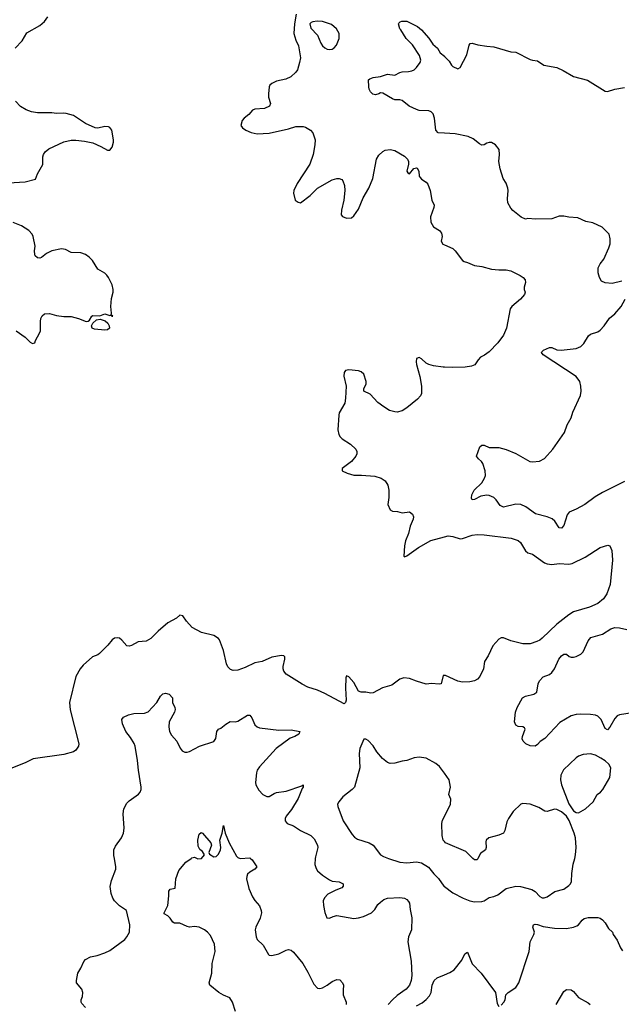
# Model space of a CAD drawing. Header units: inches. Extents: x 2001573 to 2220545, y 644482 to 846830.
# Tile 106 of 256: x 2066484 to 2071464, y 658792 to 666945. Entities that reach past the tile are written whole.
import ezdxf

# ---------------------------------------------------------------- set-up
doc = ezdxf.new("R2010")
doc.units = ezdxf.units.IN
doc.header["$MEASUREMENT"] = 0
for name, color, linetype in [('C0665', 7, 'Continuous'), ('C0666', 7, 'Continuous'), ('C0675', 7, 'Continuous'), ('C0676', 7, 'Continuous')]:
    doc.layers.add(name, color=color, linetype=linetype)

msp = doc.modelspace()

# ---------------------------------------------------------------- linework, layer by layer
at = {"layer": 'C0665', "color": 5}
for points, elevation in [([(2067030, 658766.6), (2066997.6, 658797.6), (2066992, 658810), (2066993, 658830), (2067004.3, 658855.7), (2067006.7, 658890), (2066997.5, 658917.5), (2066955.4, 658970), (2066953.7, 658990), (2066965.6, 659050), (2066990.9, 659090), (2067014.3, 659145.7), (2067030, 659164.4), (2067070, 659184.2), (2067124.2, 659195.8), (2067190, 659217.6), (2067230, 659238), (2067354, 659330), (2067371, 659350), (2067392, 659390), (2067395.3, 659450), (2067367.8, 659567.8), (2067310, 659606.3), (2067268.5, 659648.5), (2067255.1, 659670), (2067240.3, 659710), (2067232.1, 659767.9), (2067243.1, 659816.9), (2067281.1, 659910), (2067281, 659930), (2067267.6, 660000)], 360), ([(2068271.2, 658731.2), (2068245.6, 658810), (2068224.9, 658844.9), (2068170, 658868), (2068132, 658890), (2068057, 658950), (2068051.8, 658970), (2068075.4, 659050), (2068078.5, 659130), (2068101.2, 659230), (2068095.3, 659290), (2068062.3, 659362.3), (2068039.1, 659390), (2068014.3, 659410), (2067970, 659429.8), (2067930, 659436.4), (2067890, 659432.1), (2067870, 659435.3), (2067810, 659462.6), (2067764.7, 659464.7), (2067751.9, 659471.9), (2067730, 659505.2), (2067710, 659526), (2067681.2, 659541.2), (2067679, 659550), (2067709.4, 659610), (2067719.3, 659690), (2067719, 659730), (2067730, 659744.7), (2067770, 659754), (2067777.2, 659830), (2067800.1, 659899.9), (2067859, 659970), (2067904, 660000)], 340), ([(2067952.9, 660000), (2067957.6, 659997.6), (2067985.4, 660000)], 340), ([(2068394.7, 660000), (2068408.3, 659988.3), (2068446, 659930), (2068431.3, 659910), (2068390, 659886.6), (2068370.7, 659870), (2068363, 659850), (2068361.6, 659830), (2068381.6, 659750), (2068410, 659681), (2068430, 659650.7), (2068468.8, 659608.8), (2068483.7, 659570), (2068485.3, 659550), (2068475.4, 659504.6), (2068438, 659430), (2068433, 659410), (2068440.4, 659350), (2068450.5, 659330), (2068500.8, 659280.8), (2068544.7, 659204.7), (2068550, 659198.8), (2068570, 659194.8), (2068630, 659210.7), (2068690, 659240.7), (2068710, 659244.9), (2068730, 659239.3), (2068750, 659224.4), (2068827, 659130), (2068870, 659057.3), (2068919, 658959), (2068950, 658924.9), (2068970, 658923), (2068990, 658928.2), (2069029.3, 658950), (2069070, 658981.6), (2069110, 658997.1), (2069134.4, 658994.4), (2069157.3, 658970), (2069164, 658950), (2069160.5, 658910), (2069163, 658870), (2069188, 658810), (2069188, 658790)], 340), ([(2068931.1, 660000), (2068927, 659950), (2068937.2, 659917.2), (2068950, 659898), (2068990, 659862), (2069050, 659822), (2069070, 659813), (2069130, 659807.3), (2069161, 659790), (2069162.8, 659770), (2069150, 659757.2), (2069101.7, 659738.3), (2069036, 659704), (2069006.1, 659673.9), (2068997.6, 659650), (2068998, 659610), (2069010, 659551.3), (2069028, 659508), (2069050, 659504), (2069080.4, 659519.6), (2069110, 659527), (2069250, 659503.1), (2069290, 659506.7), (2069330, 659518.4), (2069396, 659550), (2069423.5, 659576.5), (2069450, 659619.1), (2069470, 659639.1), (2069499.3, 659660.7), (2069530, 659672.2), (2069630, 659676.3), (2069670, 659670.5), (2069690, 659660.7), (2069703.4, 659643.4), (2069710.4, 659630), (2069715.8, 659575.8), (2069730.6, 659509.4), (2069728, 659410), (2069703.8, 659350), (2069698.4, 659310), (2069725.7, 659150), (2069730.4, 659030), (2069724.4, 658990), (2069710.4, 658950), (2069683.4, 658916.6), (2069610, 658863.7), (2069570.7, 658830), (2069534, 658790)], 360), ([(2069538.5, 660000), (2069630, 659968.7), (2069690, 659962.8), (2069770, 659972.4), (2069810, 659963.7), (2069868.9, 659928.8), (2069911.5, 659871.5), (2069950, 659833), (2069996.4, 659770), (2070000, 659767.2)], 380), ([(2069770, 658780.3), (2069814.8, 658805.2), (2069850, 658832.4), (2069877.4, 658862.7), (2069891.5, 658890), (2069898, 658950), (2069916, 658990), (2069939, 659010), (2070000, 659036.8)], 360)]:
    msp.add_lwpolyline(points, dxfattribs=dict(at, elevation=elevation))
at = {"layer": 'C0666', "color": 5}
for points, elevation in [([(2066445.5, 666710), (2066503.1, 666770), (2066543.9, 666836.1), (2066650, 666897.4), (2066688.5, 666930), (2066715.6, 666970)], 380), ([(2068773.3, 666990), (2068758.5, 666910), (2068753.5, 666830), (2068770, 666776), (2068791.8, 666730), (2068807.6, 666630), (2068801.6, 666590), (2068782.7, 666530), (2068769.3, 666510), (2068728.1, 666471.9), (2068687, 666453), (2068610, 666436.9), (2068570, 666418), (2068556.1, 666403.9), (2068548.4, 666390), (2068542.8, 666330), (2068544.4, 666304.4), (2068561.6, 666250), (2068552, 666230), (2068510, 666210.4), (2068430, 666204.9), (2068410, 666197.3), (2068380.5, 666159.5), (2068342.7, 666130), (2068325.2, 666110), (2068314, 666070), (2068328.7, 666050), (2068356, 666030), (2068399, 666010), (2068450, 665998.9), (2068550, 666005.7), (2068710, 666042), (2068770, 666060.5), (2068830, 666060.7), (2068850, 666054.5), (2068892.7, 666030), (2068910, 666008.7), (2068929.5, 665950), (2068927.3, 665910), (2068913, 665830), (2068886.3, 665750), (2068780.5, 665590), (2068754.5, 665530), (2068749.5, 665509.5), (2068765.2, 665450), (2068790, 665433.2), (2068810, 665429.5), (2068890, 665489.6), (2068950, 665551.3), (2069070, 665619.5), (2069110, 665629.4), (2069130, 665629.3), (2069150, 665621.2), (2069159.3, 665610), (2069171.5, 665571.4), (2069176.9, 665530), (2069168.2, 665450), (2069147, 665367), (2069144, 665330), (2069155.5, 665315.5), (2069190, 665302.7), (2069230, 665305.2), (2069250, 665320.9), (2069290, 665375.1), (2069326.3, 665470), (2069374.6, 665550), (2069408.8, 665630), (2069439.1, 665790), (2069455.9, 665824.1), (2069490, 665854), (2069510, 665864), (2069550, 665869.2), (2069590, 665862.7), (2069670, 665816), (2069695.1, 665790), (2069702.9, 665770), (2069703.6, 665750), (2069689.8, 665690), (2069697.5, 665677.5), (2069710, 665669.6), (2069746.6, 665713.4), (2069770, 665718.7), (2069775.6, 665715.6), (2069789.6, 665690), (2069792.3, 665650), (2069798.4, 665638.4), (2069810, 665625.2), (2069850, 665601.2), (2069863.3, 665583.3), (2069882.9, 665530), (2069896.2, 665450), (2069915.1, 665410), (2069913.3, 665390), (2069886, 665314), (2069888.9, 665268.8), (2069910, 665229.4), (2069959.1, 665199.1), (2069976.6, 665176.6), (2069980.9, 665150), (2069972.3, 665110), (2069986, 665086), (2070000, 665079.9)], 380), ([(2070000, 666005.6), (2069948.5, 666008.6), (2069929.4, 666030), (2069918.4, 666130), (2069905.6, 666165.6), (2069890, 666182.7), (2069870, 666191.6), (2069790, 666194.7), (2069770, 666201.3), (2069709.2, 666230), (2069650, 666277.2), (2069630, 666282.7), (2069590, 666282.7), (2069570, 666289.4), (2069490, 666336), (2069470, 666339.3), (2069456, 666330), (2069430, 666322.4), (2069408.4, 666328.4), (2069388, 666348), (2069377, 666370), (2069374, 666390), (2069372.7, 666447.3), (2069383.3, 666456.7), (2069410, 666468), (2069470, 666475.5), (2069530, 666495.3), (2069590, 666487.3), (2069630, 666508.7), (2069650, 666514), (2069703.8, 666516.2), (2069730, 666522), (2069750, 666530.4), (2069770, 666548.2), (2069799.6, 666590), (2069804.2, 666610), (2069793.3, 666650), (2069736, 666736), (2069684, 666790), (2069640.1, 666860.1), (2069629.7, 666870), (2069619, 666910), (2069623.2, 666916.8), (2069632.7, 666927.3), (2069647, 666933), (2069687.7, 666932.3), (2069776.3, 666890), (2069810, 666862), (2069871.1, 666791.1), (2069903.7, 666743.7), (2069942, 666710), (2069966, 666670), (2070000, 666642.5)], 360), ([(2066390, 665594), (2066530, 665602.8), (2066614.4, 665625.6), (2066630.3, 665670), (2066674.4, 665745.6), (2066675.9, 665810), (2066681.3, 665830), (2066694.5, 665850), (2066725.4, 665874.6), (2066850, 665933.7), (2066910, 665947.5), (2066948.3, 665948.3), (2067020.3, 665940.3), (2067090, 665925.8), (2067156.6, 665896.6), (2067210, 665864.2), (2067230, 665866), (2067250.2, 665890), (2067260.7, 665930), (2067261.2, 665950), (2067246, 666030), (2067230, 666052.2), (2067218.4, 666058.4), (2067190, 666060.3), (2067130, 666047.1), (2067110, 666050.2), (2067030, 666086.2), (2066930, 666151.4), (2066870, 666168.6), (2066850, 666172.2), (2066790, 666168.6), (2066750, 666173.7), (2066630, 666173.7), (2066581.7, 666181.7), (2066538.5, 666198.5), (2066490, 666226), (2066450.6, 666270.6)], 380), ([(2066454, 664370), (2066530, 664316.9), (2066570, 664276.2), (2066590, 664263.7), (2066610, 664268.7), (2066615.3, 664290), (2066649, 664350), (2066654.9, 664370), (2066654.9, 664445.1), (2066659.1, 664470), (2066670, 664494), (2066690, 664509.2), (2066730, 664511.6), (2066790, 664496.2), (2066850, 664487.3), (2066910, 664486.6), (2066972.1, 664472.1), (2067034.4, 664445.6), (2067051.1, 664448.9), (2067062.8, 664457.2), (2067081, 664490), (2067090, 664494.5), (2067146.2, 664493.8), (2067190, 664509.3), (2067230, 664495.3), (2067238, 664498), (2067246, 664490), (2067254, 664490), (2067242, 664502), (2067244.7, 664515.3), (2067239.3, 664570), (2067243.4, 664636.6), (2067258.8, 664690), (2067259.1, 664710), (2067250.4, 664750), (2067219.1, 664810), (2067204, 664830), (2067190, 664846.8), (2067130, 664879.1), (2067086.9, 664950), (2067059.4, 664979.4), (2067030, 665000.3), (2066990, 665015.5), (2066910, 665018.8), (2066862.3, 665042.3), (2066830, 665048.4), (2066749.5, 665030), (2066705.6, 665010), (2066663.8, 664976.2), (2066650, 664970.4), (2066630, 664973), (2066613, 664990), (2066610, 665002), (2066607.2, 665030), (2066612.2, 665070), (2066595.8, 665150), (2066586, 665170), (2066558.7, 665198.7), (2066497.7, 665237.8), (2066430, 665267)], 380), ([(2070000, 664067.4), (2069990, 664067.8), (2069910, 664080.3), (2069871.4, 664091.4), (2069850, 664101.1), (2069810, 664136.4), (2069790, 664148.2), (2069770, 664141), (2069766.5, 664113.5), (2069769.8, 664090), (2069796.3, 663990), (2069811.5, 663910), (2069811.6, 663850), (2069802, 663830), (2069778.2, 663801.8), (2069689.4, 663730), (2069650, 663706.7), (2069610, 663695.8), (2069590, 663697), (2069544.9, 663710), (2069498.2, 663738.2), (2069450, 663774.9), (2069385.2, 663845.3), (2069333.4, 663870), (2069334, 663890), (2069352.1, 663927.9), (2069353.6, 663950), (2069331.7, 664010), (2069310, 664030.3), (2069290, 664037.6), (2069210, 664045.5), (2069180.7, 664039.3), (2069170, 664024.7), (2069167.1, 663992.9), (2069187.6, 663910), (2069182.5, 663810), (2069175.5, 663770), (2069130, 663690.3), (2069124.7, 663670), (2069116.8, 663550), (2069125.2, 663510), (2069136.4, 663490), (2069153.3, 663473.3), (2069222.7, 663430), (2069266, 663390), (2069276.2, 663370), (2069275.6, 663350), (2069267.3, 663330), (2069231.9, 663288), (2069152.7, 663230), (2069152.7, 663210), (2069196, 663190), (2069250, 663174.8), (2069313.9, 663173.9), (2069424, 663164), (2069477.2, 663150), (2069510, 663126), (2069532.3, 663090), (2069539.3, 663050), (2069538.7, 662990), (2069531.5, 662930), (2069550, 662886.6), (2069570, 662875.6), (2069611.6, 662871.6), (2069650, 662861.2), (2069710, 662868.7), (2069735.3, 662850), (2069744, 662830), (2069740.9, 662810), (2069716.9, 662750), (2069702.7, 662690), (2069678.4, 662630), (2069669.7, 662589.7), (2069663.1, 662503.1), (2069670, 662498), (2069690, 662505.2), (2069784.5, 662575.5), (2069887.7, 662632.3), (2070000, 662663)], 380), ([(2070000, 661513.8), (2069990, 661514), (2069973.4, 661446.6), (2069956.9, 661443.1), (2069892.5, 661447.5), (2069850, 661444), (2069770, 661466.5), (2069711.1, 661491.1), (2069664.8, 661495.3), (2069630, 661484.9), (2069565.3, 661434.7), (2069486.9, 661413.1), (2069410, 661372.4), (2069390, 661368.4), (2069350, 661375.5), (2069310, 661376.3), (2069290, 661384.9), (2069250, 661456.3), (2069210, 661502.8), (2069190, 661511.3), (2069184.5, 661495.5), (2069180.5, 661410), (2069186, 661310), (2069182, 661290), (2069170, 661281), (2069010, 661365.3), (2068950, 661392.2), (2068870, 661418.4), (2068821.7, 661441.7), (2068690, 661526.4), (2068670.6, 661550), (2068664.9, 661570), (2068664.9, 661590), (2068679.3, 661650), (2068679.1, 661670), (2068670, 661678), (2068650, 661679.5), (2068570, 661665.3), (2068490, 661631.6), (2068430, 661618.5), (2068350, 661580.7), (2068290, 661559.6), (2068250, 661557.4), (2068230, 661565.3), (2068206.9, 661586.9), (2068194.9, 661610), (2068170, 661721), (2068138.9, 661810), (2068130, 661821.3), (2068090, 661844.9), (2067990, 661870.2), (2067912.8, 661912.8), (2067866, 661966), (2067834.9, 662010), (2067810, 662015.3), (2067780.9, 661990), (2067711.5, 661950), (2067630, 661881.6), (2067570, 661822), (2067530, 661799.1), (2067465.6, 661794.4), (2067410, 661764), (2067390, 661758.8), (2067370, 661761), (2067330, 661806.8), (2067310, 661822.8), (2067290, 661827.7), (2067270, 661823), (2067249.5, 661810), (2067213.4, 661766.6), (2067143.8, 661696.2), (2067130, 661686), (2067086.6, 661670), (2067010, 661599.1), (2066985.1, 661570), (2066950, 661506), (2066895.6, 661290), (2066901.3, 661230), (2066973.6, 660950), (2066971.6, 660930), (2066950, 660897.3), (2066930, 660882), (2066850, 660860.7), (2066596.1, 660823.9), (2066529.7, 660790.3), (2066410, 660743.8)], 380), ([(2067267.6, 660000), (2067263.1, 660023.1), (2067263.1, 660070), (2067277.3, 660102.7), (2067326, 660170), (2067342.4, 660210), (2067349.6, 660250), (2067341.7, 660370), (2067346.2, 660410), (2067370, 660456.5), (2067390, 660477.4), (2067468.8, 660531.2), (2067482.6, 660550), (2067488.7, 660571.3), (2067489.8, 660590.2), (2067466.5, 660730), (2067459.8, 660810), (2067439.6, 660930), (2067432.4, 660952.4), (2067402.3, 661002.2), (2067362.7, 661050), (2067333.8, 661113.8), (2067329.6, 661150), (2067343.7, 661170), (2067384, 661190), (2067430, 661198.8), (2067515.8, 661204.2), (2067546.3, 661213.7), (2067618, 661290), (2067650, 661343.7), (2067670, 661361.7), (2067690, 661368.7), (2067720.4, 661360.4), (2067747.7, 661330), (2067747.7, 661290), (2067768.2, 661250), (2067771.8, 661231.9), (2067765.3, 661210), (2067721.1, 661130), (2067718.3, 661090), (2067724.2, 661050), (2067741.3, 661021.3), (2067784.9, 660970), (2067811.9, 660911.9), (2067830, 660890.7), (2067850, 660880.5), (2067870, 660879.3), (2067890, 660884.4), (2067971.2, 660928.8), (2068091.5, 660968.5), (2068107.2, 660992.8), (2068116, 661050), (2068129.4, 661070.6), (2068150, 661078.8), (2068189.6, 661110.4), (2068227.2, 661132.8), (2068270, 661131), (2068290, 661137.3), (2068370, 661187.3), (2068390, 661186), (2068404.4, 661164.4), (2068430, 661106.8), (2068450, 661090.7), (2068470, 661082), (2068630, 661062), (2068730, 661064.9), (2068802, 661050), (2068796, 661030), (2068761, 661010), (2068724, 660996), (2068608.4, 660910), (2068470, 660758.7), (2068450.3, 660730), (2068443.1, 660710), (2068435.3, 660630), (2068439.5, 660610), (2068464.5, 660564.5), (2068498, 660530), (2068530, 660513.7), (2068550, 660513.7), (2068590, 660538.7), (2068610, 660546), (2068690, 660558.3), (2068819.3, 660600.7), (2068832, 660610), (2068830.7, 660590), (2068822, 660578), (2068790, 660495.1), (2068734.7, 660405.3), (2068690.3, 660350), (2068681.1, 660330), (2068680.4, 660310), (2068698.8, 660290), (2068750, 660270.4), (2068810, 660232), (2068894.8, 660190), (2068923.1, 660163.1), (2068950.4, 660110), (2068952.2, 660090), (2068932.1, 660012.1), (2068931.1, 660000)], 360), ([(2070000, 660704.9), (2069960.6, 660760.6), (2069930, 660787.3), (2069849.7, 660829.7), (2069790, 660839.7), (2069750, 660833.3), (2069690, 660809.7), (2069650, 660805.1), (2069590, 660787.8), (2069550, 660786.6), (2069530, 660793.5), (2069486.1, 660826.1), (2069441.3, 660881.3), (2069410, 660932.7), (2069370, 660977.2), (2069350, 660988.7), (2069332, 660988), (2069300.7, 660910), (2069295.5, 660870), (2069298.9, 660750), (2069254.9, 660590), (2069235.8, 660570), (2069159.3, 660510), (2069124.9, 660470), (2069115.5, 660450), (2069117.1, 660430), (2069160.9, 660310), (2069237.1, 660197.1), (2069255.9, 660175.9), (2069280.4, 660160.4), (2069376, 660130), (2069410, 660110.6), (2069470, 660030.6), (2069494.9, 660014.9), (2069538.5, 660000)], 380), ([(2070000, 660139.7), (2069989.7, 660150), (2069981, 660190), (2069977.3, 660290), (2069984.2, 660315.8), (2070000, 660348.1)], 380), ([(2067985.4, 660000), (2067990, 660000.4), (2068013.2, 660030), (2067997.4, 660057.4), (2067974.5, 660074.5), (2067962, 660102), (2067959.3, 660150), (2067970, 660202), (2067985.6, 660214.4), (2067998, 660210), (2068066.8, 660130), (2068070.7, 660110), (2068050.6, 660050), (2068055.5, 660035.5), (2068090, 660012.7), (2068110, 660015.5), (2068130, 660034), (2068146.3, 660070), (2068147.8, 660090), (2068139.5, 660150), (2068159, 660210), (2068170, 660271.3), (2068184.7, 660210), (2068219.3, 660130), (2068279, 660019), (2068290, 660007.3), (2068310, 660000.5), (2068390, 660004), (2068394.7, 660000)], 340), ([(2067904, 660000), (2067910, 660004), (2067930, 660011.3), (2067952.9, 660000)], 340)]:
    msp.add_lwpolyline(points, dxfattribs=dict(at, elevation=elevation))
at = {"layer": 'C0666', "color": 5, "elevation": 380}
for points in [[(2068946.4, 666933.6), (2068911.1, 666928.8), (2068897.7, 666922.2), (2068886.4, 666910), (2068895.4, 666875.4), (2068950, 666817.1), (2068977, 666750), (2068990.7, 666730), (2069011, 666711), (2069030, 666701.4), (2069050, 666698), (2069070, 666701.3), (2069088.1, 666711.9), (2069106.4, 666733.6), (2069128.1, 666790), (2069128.2, 666830), (2069106.9, 666870), (2069065.4, 666905.4), (2068990, 666930.4)], [(2067190, 664373), (2067102, 664382), (2067083.7, 664390), (2067077.2, 664410), (2067088.9, 664431.1), (2067120.1, 664459.9), (2067150, 664464.9), (2067190.4, 664450.4), (2067213.7, 664433.7), (2067224.9, 664410), (2067226.4, 664390), (2067210, 664376.3)]]:
    msp.add_lwpolyline(points, close=True, dxfattribs=at)
at = {"layer": 'C0675', "color": 5}
for points, elevation in [([(2070000, 659767.2), (2070070, 659713.7), (2070154.8, 659670), (2070210.2, 659650.2), (2070250, 659641.8), (2070310, 659643.6), (2070329.8, 659650.2), (2070370, 659675.8), (2070410, 659684), (2070442.3, 659697.7), (2070510, 659751.9), (2070590, 659769.2), (2070630, 659768.3), (2070723, 659743), (2070750, 659724.9), (2070790, 659683.7), (2070810, 659674), (2070825.8, 659674.2), (2070850, 659682.4), (2070915.1, 659724.9), (2070990, 659745.3), (2071030, 659774.9), (2071043.6, 659790), (2071052.6, 659810), (2071055.1, 659875.1), (2071067, 659953), (2071078.6, 660000)], 380), ([(2070276.1, 660000), (2070270, 659989.5), (2070250, 659987.3), (2070236.4, 660000)], 380), ([(2070470, 658784.7), (2070493.2, 658810), (2070504, 658830), (2070509.3, 658870.7), (2070528.7, 658890), (2070590, 658930.8), (2070617, 658970), (2070700.5, 659230), (2070709.5, 659310), (2070741.3, 659370), (2070746, 659390), (2070732.3, 659430), (2070737.2, 659450), (2070750, 659455.8), (2070770, 659453.7), (2070816.9, 659436.9), (2070910, 659423.2), (2071010, 659419.5), (2071068.7, 659430), (2071097.4, 659442.6), (2071109.7, 659450.3), (2071139.3, 659490), (2071156.6, 659503.4), (2071190.7, 659510.7), (2071269.3, 659510.7), (2071290, 659504), (2071310, 659490.6), (2071330, 659467.3), (2071359.5, 659419.5), (2071390.8, 659390), (2071397.3, 659370), (2071430, 659324), (2071458.9, 659258.9), (2071474.7, 659234.7)], 360), ([(2070000, 659036.8), (2070043.9, 659056.1), (2070081.2, 659078.8), (2070143.3, 659156.7), (2070170, 659210.6), (2070190, 659222.8), (2070230, 659127.3), (2070305.5, 659050), (2070422, 658890), (2070438, 658798), (2070450, 658774)], 360), ([(2070924.7, 658790), (2070990, 658898), (2071010, 658914.8), (2071050, 658910.7), (2071070, 658898.8), (2071108.7, 658848.7), (2071190, 658803.1), (2071206, 658790)], 340)]:
    msp.add_lwpolyline(points, dxfattribs=dict(at, elevation=elevation))
at = {"layer": 'C0676', "color": 5}
for points, elevation in [([(2070000, 666642.5), (2070001.4, 666641.4), (2070040.5, 666600.5), (2070058.8, 666570), (2070070, 666558.8), (2070110, 666538.8), (2070131.8, 666548.2), (2070184.8, 666655.2), (2070205.1, 666734.9), (2070212.3, 666747.7), (2070230, 666752.2), (2070278, 666738), (2070350, 666725.4), (2070410, 666720.7), (2070550, 666680.4), (2070590, 666677.1), (2070710, 666615.8), (2070730, 666608.9), (2070770, 666604.4), (2070824, 666570), (2070930, 666548.5), (2070983.8, 666523.8), (2071070, 666474.6), (2071183.4, 666443.4), (2071330, 666353), (2071350, 666350.6), (2071410, 666370.6), (2071490, 666382.8)], 360), ([(2071470, 664779.3), (2071390, 664759.5), (2071330, 664765.1), (2071301, 664781), (2071282.7, 664810), (2071273.2, 664850), (2071272.7, 664890), (2071290, 664924.7), (2071318.9, 664961.1), (2071362.5, 665057.5), (2071371.8, 665090), (2071371.7, 665131.7), (2071362.7, 665170), (2071307.3, 665227.3), (2071230, 665262), (2071170, 665274.5), (2071103.6, 665303.6), (2071029.4, 665309.4), (2070990, 665319.3), (2070950, 665317), (2070890, 665295.1), (2070754.2, 665294.2), (2070690, 665299), (2070670, 665294), (2070635.3, 665310), (2070565.4, 665365.4), (2070550, 665384), (2070526, 665430), (2070521.7, 665461.7), (2070527.1, 665530), (2070524.4, 665550), (2070510.8, 665590.8), (2070486.6, 665630), (2070460.5, 665710), (2070449.4, 665770.6), (2070456, 665830), (2070452.7, 665870), (2070424, 665910), (2070390, 665929.2), (2070370, 665929.2), (2070350, 665922.7), (2070330, 665909), (2070310, 665906), (2070290, 665917), (2070239.3, 665959.3), (2070197.8, 665977.8), (2070090, 666000.4), (2070000, 666005.6)], 360), ([(2070000, 665079.9), (2070068.7, 665050), (2070088.7, 665030), (2070149.2, 664950), (2070162.5, 664942.5), (2070190, 664936), (2070250, 664909.6), (2070310, 664901.3), (2070390, 664880.5), (2070450, 664873.3), (2070510, 664874), (2070550, 664865.1), (2070626.5, 664826.5), (2070652.3, 664810), (2070669.5, 664790), (2070672.3, 664770), (2070660.9, 664730), (2070661.2, 664710), (2070669.2, 664690), (2070664, 664670), (2070629.2, 664630), (2070558, 664570), (2070545.1, 664550), (2070514.3, 664390), (2070490, 664333.4), (2070442.4, 664270), (2070370, 664195.5), (2070332.9, 664167.1), (2070299, 664150), (2070279, 664130), (2070252.5, 664087.5), (2070223.2, 664076.8), (2070171.6, 664068.4), (2070070, 664064.6), (2070000, 664067.4)], 380), ([(2071490, 663121), (2071310, 663031.1), (2071246.7, 662993.3), (2071163.8, 662930), (2071090, 662891.4), (2071032.5, 662867.5), (2071015.8, 662844.2), (2070990, 662756), (2070970, 662734), (2070950, 662738.4), (2070913.6, 662793.6), (2070891.8, 662811.8), (2070849.8, 662829.8), (2070754.8, 662854.8), (2070672.7, 662912.7), (2070631.5, 662931.5), (2070590, 662934), (2070488.6, 662908.6), (2070462, 662922), (2070428.9, 662968.9), (2070410, 662988), (2070370, 663006.6), (2070350, 663008), (2070300.2, 662999.8), (2070250, 662972.3), (2070230, 662969.6), (2070223.3, 662983.3), (2070226, 663010), (2070246.6, 663050), (2070309.6, 663110), (2070333, 663150), (2070339.6, 663170), (2070337.6, 663210), (2070317.6, 663270), (2070307.9, 663287.9), (2070281.2, 663310), (2070266, 663330), (2070293.1, 663406.9), (2070310, 663423), (2070330, 663422.4), (2070370, 663403), (2070450, 663403), (2070510, 663386.4), (2070592.5, 663352.5), (2070707.1, 663287.1), (2070730, 663283.8), (2070788, 663290), (2070829.6, 663310.4), (2070898, 663390), (2070992.8, 663527.2), (2071016.9, 663590), (2071050, 663648), (2071063.8, 663696.2), (2071125.6, 663834.4), (2071131.5, 663870), (2071129.7, 663909.6), (2071120.7, 663950), (2071091.8, 663990), (2070818, 664170), (2070803.7, 664190), (2070805.6, 664194.4), (2070819, 664210), (2070870, 664231.6), (2070890, 664231.6), (2070930, 664211.9), (2070967.4, 664207.4), (2071090, 664222), (2071130, 664238.4), (2071155.3, 664264.7), (2071193.4, 664326.6), (2071210, 664341.6), (2071270, 664360.7), (2071290, 664373.4), (2071322.9, 664410), (2071367.3, 664472.8), (2071411.6, 664510), (2071463.7, 664570), (2071497.2, 664630)], 360), ([(2070000, 662663), (2070030, 662671.2), (2070070, 662665.2), (2070130, 662647.5), (2070150, 662649.8), (2070230, 662677.8), (2070270, 662682.1), (2070330, 662680.3), (2070552.4, 662652.4), (2070610, 662631.6), (2070630, 662616.4), (2070670, 662547.3), (2070689.8, 662529.8), (2070730, 662520.5), (2070828, 662448), (2070850, 662439.4), (2070890, 662434), (2070950, 662441.2), (2071030, 662436), (2071057, 662443), (2071165.8, 662494.2), (2071290, 662576), (2071352.9, 662592.9), (2071370, 662588.7), (2071386, 662550), (2071392.8, 662470), (2071371.3, 662268.7), (2071343.7, 662190), (2071318, 662150), (2071269.3, 662110), (2071200.3, 662079.7), (2071070, 662040.9), (2071030, 662018), (2070930, 661938.7), (2070810, 661823.7), (2070790, 661807.6), (2070764.2, 661795.8), (2070710, 661776.9), (2070650, 661776.4), (2070550, 661800.5), (2070490, 661827), (2070470, 661825.7), (2070450, 661815.3), (2070400.7, 661759.3), (2070361.9, 661678.1), (2070331.1, 661630), (2070324.2, 661570), (2070292.8, 661507.2), (2070274.7, 661485.3), (2070250, 661470.4), (2070210, 661462.4), (2070150, 661459.5), (2070110, 661468.9), (2070010, 661513.7), (2070000, 661513.8)], 380), ([(2071570, 661209.6), (2071450, 661189.5), (2071430, 661179.5), (2071410, 661158.4), (2071370, 661086), (2071350, 661065.6), (2071330, 661074.5), (2071297.6, 661150), (2071270, 661177.6), (2071250, 661185.6), (2071210, 661191.2), (2071130, 661195.4), (2071090, 661193), (2071050, 661181.3), (2070954.9, 661125.1), (2070830, 660993.6), (2070792.1, 660967.9), (2070770, 660942.7), (2070751, 660930), (2070710, 660932), (2070673.2, 660950), (2070652.7, 660970), (2070643.7, 660990), (2070645.2, 661010), (2070668.7, 661070), (2070662, 661082), (2070649.1, 661089.1), (2070610, 661093.2), (2070590, 661104), (2070581.6, 661130), (2070589.8, 661210), (2070602, 661250), (2070645.1, 661330), (2070670, 661343), (2070739.5, 661360.5), (2070764, 661376), (2070774.8, 661445.2), (2070786, 661470), (2070817.2, 661502.8), (2070870, 661523), (2070890, 661539.1), (2070912.6, 661570), (2070947.3, 661650), (2070970, 661677.1), (2070990, 661690.6), (2071010, 661690.6), (2071033.2, 661673.2), (2071050, 661666.8), (2071070, 661666.8), (2071091.3, 661671.3), (2071130, 661690.7), (2071150, 661710.8), (2071190, 661802.8), (2071211.1, 661828.9), (2071310, 661857), (2071378, 661902), (2071410, 661913.6), (2071450, 661910.2), (2071510, 661896.2)], 360), ([(2070000, 660348.1), (2070049.7, 660450), (2070053, 660490), (2070036.2, 660530), (2070051.6, 660590), (2070038.7, 660650), (2070000, 660704.9)], 380), ([(2071078.6, 660000), (2071086, 660030), (2071089.6, 660090), (2071084.2, 660170), (2071075.1, 660210), (2071033, 660313), (2071009.8, 660349.8), (2070970, 660384.7), (2070930, 660405.1), (2070910, 660408.3), (2070850, 660389.6), (2070831.5, 660391.4), (2070782.3, 660422.2), (2070710.4, 660449.6), (2070650, 660455.4), (2070631.5, 660448.6), (2070570.2, 660389.8), (2070530.3, 660330), (2070517.5, 660302.5), (2070500.3, 660230), (2070490.4, 660210), (2070450, 660193), (2070366.8, 660170), (2070346.8, 660150), (2070342.5, 660137.5), (2070346.8, 660090), (2070341, 660070), (2070299.5, 660040.5), (2070276.1, 660000)], 380), ([(2070236.4, 660000), (2070176.2, 660056.2), (2070010, 660129.7), (2070000, 660139.7)], 380)]:
    msp.add_lwpolyline(points, dxfattribs=dict(at, elevation=elevation))
at = {"layer": 'C0676', "color": 5, "elevation": 380}
msp.add_lwpolyline([(2071210, 660866.6), (2071150, 660860.9), (2071110, 660846.6), (2071090, 660832.3), (2070986.7, 660733.3), (2070963.7, 660690), (2070962, 660650), (2070970.4, 660610), (2071030, 660450.7), (2071070, 660393.4), (2071090, 660379.3), (2071110, 660378), (2071130, 660387.7), (2071169.2, 660410), (2071231.1, 660468.9), (2071263.7, 660530), (2071293.2, 660550), (2071312.3, 660570), (2071369.5, 660670.5), (2071377.2, 660750), (2071361.5, 660781.5), (2071330, 660809.2), (2071295.3, 660830), (2071250, 660855.1)], close=True, dxfattribs=at)

doc.saveas('drawing.dxf')
